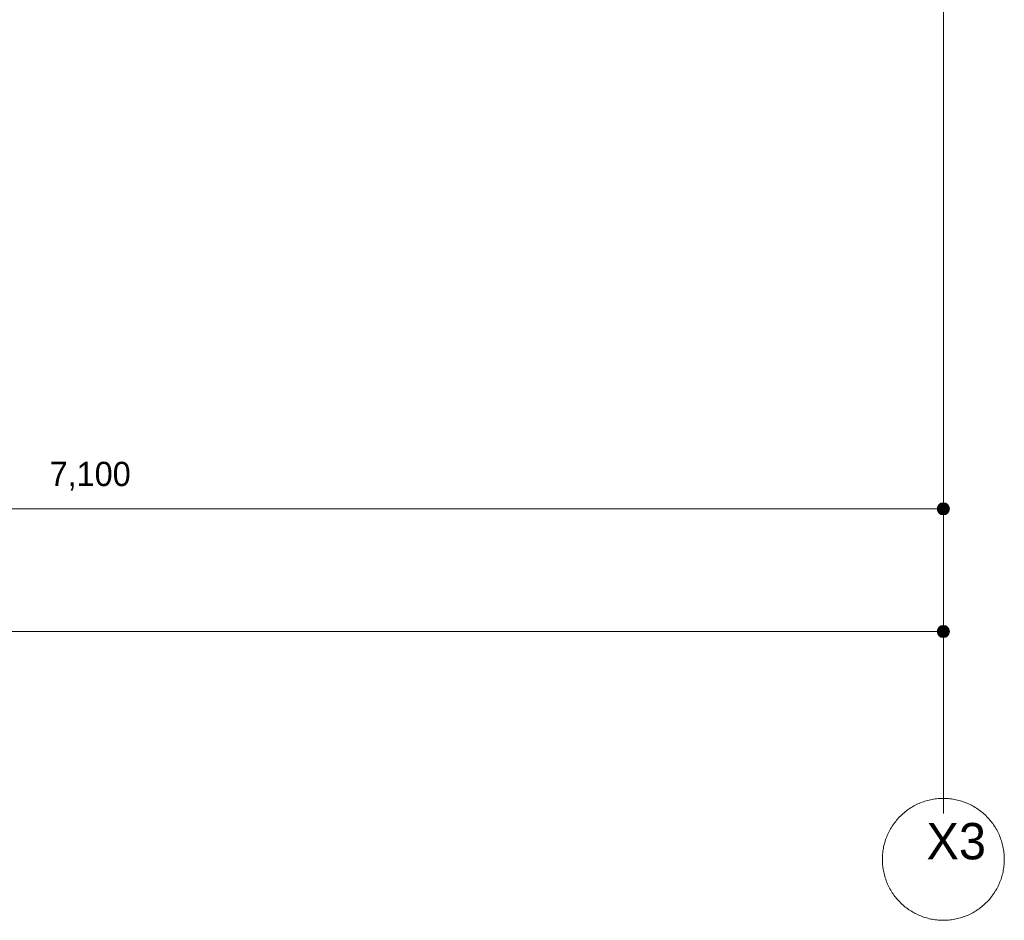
# Model space of a CAD drawing. Header units: millimetres. Extents: x -38341 to 3709, y -10682 to 48718.
# Tile 51 of 118: x -25690 to -21632, y 31758 to 35471. Entities that reach past the tile are written whole.
import ezdxf

# ---------------------------------------------------------------- set-up
doc = ezdxf.new("R2010")
doc.units = ezdxf.units.MM
doc.header["$LTSCALE"] = 50
doc.linetypes.add('ISO-08 一点鎖線', pattern=[9.144, 6.096, -0.762, 1.524, -0.762])
for name, color, linetype, lineweight in [('00ライン-グリッド-番号', 7, 'Continuous', 5), ('00ライン-グリッド-番号_ハッチング', 7, 'Continuous', 5), ('一般', 7, 'Continuous', 5), ('寸法', 7, 'Continuous', 5), ('寸法_ハッチング', 7, 'Continuous', 5)]:
    doc.layers.add(name, color=color, linetype=linetype, lineweight=lineweight)
doc.layers.add('00ライン-グリッド-線', color=13, linetype='ISO-08 一点鎖線', lineweight=5, true_color=0xff5454)
doc.styles.add('PT Sans Narrow', font='PTSans.ttc')
doc.styles.get("Standard").update_dxf_attribs({"font": 'txt', "bigfont": 'BIGFONT.SHX'})

# ---------------------------------------------------------------- blocks, each defined once
blk = doc.blocks.new('グループ-200')
at = {"layer": '00ライン-グリッド-番号', "flags": 128}
blk.add_lwpolyline([(-86.434, 256.597), (-86.514, 256.503), (-86.597, 256.412), (-86.682, 256.322), (-86.769, 256.235), (-86.858, 256.15), (-86.95, 256.067), (-87.043, 255.986), (-87.138, 255.908), (-87.235, 255.832), (-87.334, 255.758), (-87.435, 255.687), (-87.537, 255.618), (-87.642, 255.552), (-87.747, 255.488), (-87.855, 255.427), (-87.963, 255.369), (-88.073, 255.314), (-88.185, 255.261), (-88.297, 255.211), (-88.411, 255.163), (-88.526, 255.119), (-88.642, 255.077), (-88.76, 255.038), (-88.878, 255.002), (-88.996, 254.969), (-89.116, 254.939), (-89.236, 254.912), (-89.357, 254.887), (-89.479, 254.866), (-89.601, 254.848), (-89.723, 254.833), (-89.846, 254.82), (-89.969, 254.811), (-90.092, 254.805), (-90.215, 254.802), (-90.339, 254.801), (-90.462, 254.804), (-90.585, 254.81), (-90.708, 254.819), (-90.831, 254.831), (-90.954, 254.846), (-91.076, 254.864), (-91.197, 254.885), (-91.318, 254.909), (-91.439, 254.935), (-91.558, 254.965), (-91.677, 254.998), (-91.795, 255.034), (-91.913, 255.072), (-92.029, 255.114), (-92.144, 255.158), (-92.258, 255.205), (-92.371, 255.255), (-92.482, 255.307), (-92.593, 255.363), (-92.702, 255.421), (-92.809, 255.481), (-92.915, 255.544), (-93.019, 255.61), (-93.122, 255.679), (-93.223, 255.75), (-93.322, 255.823), (-93.419, 255.899), (-93.515, 255.977), (-93.608, 256.057), (-93.7, 256.14), (-93.789, 256.225), (-93.877, 256.312), (-93.962, 256.401), (-94.045, 256.492), (-94.126, 256.586), (-94.204, 256.681), (-94.28, 256.778), (-94.354, 256.877), (-94.425, 256.978), (-94.493, 257.08), (-94.56, 257.184), (-94.623, 257.29), (-94.684, 257.397), (-94.742, 257.506), (-94.798, 257.616), (-94.851, 257.728), (-94.901, 257.84), (-94.948, 257.954), (-94.993, 258.069), (-95.035, 258.185), (-95.074, 258.302), (-95.11, 258.42), (-95.143, 258.539), (-95.173, 258.659), (-95.2, 258.779), (-95.224, 258.9), (-95.246, 259.022), (-95.264, 259.144), (-95.279, 259.266), (-95.291, 259.389), (-95.301, 259.512), (-95.307, 259.635), (-95.31, 259.758), (-95.31, 259.882), (-95.307, 260.005), (-95.301, 260.128), (-95.293, 260.251), (-95.281, 260.374), (-95.266, 260.497), (-95.248, 260.619), (-95.227, 260.74), (-95.203, 260.861), (-95.176, 260.982), (-95.146, 261.101), (-95.114, 261.22), (-95.078, 261.338), (-95.039, 261.456), (-94.998, 261.572), (-94.954, 261.687), (-94.907, 261.801), (-94.857, 261.914), (-94.804, 262.025), (-94.749, 262.136), (-94.691, 262.244), (-94.63, 262.352), (-94.567, 262.458), (-94.501, 262.562), (-94.433, 262.665), (-94.362, 262.766), (-94.289, 262.865), (-94.213, 262.962), (-94.135, 263.058), (-94.054, 263.151), (-93.972, 263.243), (-93.887, 263.332), (-93.8, 263.42), (-93.71, 263.505), (-93.619, 263.588), (-93.526, 263.668), (-93.431, 263.747), (-93.333, 263.823), (-93.234, 263.897), (-93.134, 263.968), (-93.031, 264.036), (-92.927, 264.103), (-92.821, 264.166), (-92.714, 264.227), (-92.605, 264.285), (-92.495, 264.341), (-92.384, 264.394), (-92.271, 264.444), (-92.157, 264.491), (-92.042, 264.536), (-91.926, 264.578), (-91.809, 264.617), (-91.691, 264.653), (-91.572, 264.686), (-91.453, 264.716), (-91.332, 264.743), (-91.211, 264.767), (-91.09, 264.788), (-90.968, 264.807), (-90.845, 264.822), (-90.723, 264.834), (-90.6, 264.844), (-90.477, 264.85), (-90.353, 264.853), (-90.23, 264.853), (-90.107, 264.85), (-89.983, 264.844), (-89.86, 264.835), (-89.738, 264.824), (-89.615, 264.809), (-89.493, 264.791), (-89.371, 264.77), (-89.25, 264.746), (-89.13, 264.719), (-89.01, 264.689), (-88.891, 264.657), (-88.773, 264.621), (-88.656, 264.582), (-88.54, 264.541), (-88.425, 264.497), (-88.311, 264.45), (-88.198, 264.4), (-88.086, 264.347), (-87.976, 264.292), (-87.867, 264.234), (-87.76, 264.173), (-87.654, 264.11), (-87.55, 264.044), (-87.447, 263.976), (-87.346, 263.905), (-87.247, 263.832), (-87.149, 263.756), (-87.054, 263.678), (-86.96, 263.597), (-86.869, 263.515), (-86.779, 263.43), (-86.692, 263.343), (-86.607, 263.253), (-86.524, 263.162), (-86.443, 263.069), (-86.365, 262.974), (-86.289, 262.876), (-86.215, 262.777), (-86.144, 262.677), (-86.075, 262.574), (-86.009, 262.47), (-85.946, 262.364), (-85.885, 262.257), (-85.826, 262.148), (-85.771, 262.038), (-85.718, 261.927), (-85.668, 261.814), (-85.62, 261.7), (-85.576, 261.585), (-85.534, 261.469), (-85.495, 261.352), (-85.459, 261.234), (-85.426, 261.115), (-85.396, 260.996), (-85.369, 260.875), (-85.344, 260.754), (-85.323, 260.633), (-85.305, 260.511), (-85.29, 260.388), (-85.277, 260.266), (-85.268, 260.143), (-85.262, 260.019), (-85.259, 259.896), (-85.258, 259.773), (-85.261, 259.649), (-85.267, 259.526), (-85.276, 259.403), (-85.288, 259.28), (-85.303, 259.158), (-85.321, 259.036), (-85.342, 258.914), (-85.366, 258.793), (-85.393, 258.673), (-85.422, 258.553), (-85.455, 258.434), (-85.491, 258.316), (-85.529, 258.199), (-85.571, 258.083), (-85.615, 257.968), (-85.662, 257.854), (-85.712, 257.741), (-85.764, 257.629), (-85.82, 257.519), (-85.878, 257.41), (-85.938, 257.303), (-86.002, 257.197), (-86.067, 257.092), (-86.136, 256.99), (-86.207, 256.889), (-86.28, 256.79), (-86.356, 256.692)], close=True, dxfattribs=at)
at = {"color": 255, "lineweight": 5, "transparency": 33554687}
blk.add_wipeout([(-91.273, 258.219), (-87.166, 258.219), (-87.166, 263.595), (-91.273, 263.595)], dxfattribs=at).dxf.layer = '00ライン-グリッド-番号_ハッチング'
at = {"layer": '00ライン-グリッド-番号', "color": 7, "transparency": 33554687, "insert": (-89.22, 262.826), "char_height": 2.9986, "attachment_point": 2, "line_spacing_factor": 1.080085, "style": 'PT Sans Narrow'}
blk.add_mtext('X3', dxfattribs=at)
blk = doc.blocks.new('グループ-201')
at = {"layer": '00ライン-グリッド-線', "transparency": 33554687}
blk.add_line((-90.284, 259.827), (-90.284, 544.874), dxfattribs=at)
at = {"layer": '00ライン-グリッド-線', "color": 7, "transparency": 33554687}
blk.add_blockref('グループ-200', (0, 0), dxfattribs=at)
at = {"layer": '00ライン-グリッド-線', "color": 0, "flags": 1}
for tag in ['instanceID', 'IFC_UUID']:
    blk.add_attdef(tag, (-95.31, 254.801), '', height=0.18, dxfattribs=at)
blk = doc.blocks.new('グループ-207')
at = {"layer": '寸法_ハッチング', "linetype": 'Continuous', "lineweight": 0, "transparency": 33554687}
blk.add_hatch(color=7, dxfattribs=at).paths.add_polyline_path([(-89.784, 278.611), (-89.785, 278.599), (-89.785, 278.587), (-89.786, 278.574), (-89.787, 278.562), (-89.788, 278.55), (-89.79, 278.538), (-89.792, 278.526), (-89.794, 278.514), (-89.797, 278.502), (-89.799, 278.49), (-89.802, 278.478), (-89.806, 278.466), (-89.81, 278.454), (-89.814, 278.443), (-89.818, 278.431), (-89.822, 278.42), (-89.827, 278.408), (-89.832, 278.397), (-89.838, 278.386), (-89.843, 278.375), (-89.849, 278.365), (-89.856, 278.354), (-89.862, 278.344), (-89.869, 278.333), (-89.876, 278.323), (-89.883, 278.313), (-89.89, 278.303), (-89.898, 278.294), (-89.906, 278.285), (-89.914, 278.275), (-89.922, 278.266), (-89.931, 278.258), (-89.94, 278.249), (-89.949, 278.241), (-89.958, 278.233), (-89.967, 278.225), (-89.977, 278.217), (-89.987, 278.21), (-89.996, 278.202), (-90.007, 278.195), (-90.017, 278.189), (-90.027, 278.182), (-90.038, 278.176), (-90.049, 278.17), (-90.06, 278.165), (-90.071, 278.159), (-90.082, 278.154), (-90.093, 278.149), (-90.104, 278.145), (-90.116, 278.14), (-90.128, 278.136), (-90.139, 278.133), (-90.151, 278.129), (-90.163, 278.126), (-90.175, 278.123), (-90.187, 278.121), (-90.199, 278.118), (-90.211, 278.117), (-90.223, 278.115), (-90.235, 278.114), (-90.248, 278.112), (-90.26, 278.112), (-90.272, 278.111), (-90.284, 278.111), (-90.297, 278.111), (-90.309, 278.112), (-90.321, 278.112), (-90.333, 278.114), (-90.346, 278.115), (-90.358, 278.117), (-90.37, 278.118), (-90.382, 278.121), (-90.394, 278.123), (-90.406, 278.126), (-90.418, 278.129), (-90.429, 278.133), (-90.441, 278.136), (-90.453, 278.14), (-90.464, 278.145), (-90.476, 278.149), (-90.487, 278.154), (-90.498, 278.159), (-90.509, 278.165), (-90.52, 278.17), (-90.531, 278.176), (-90.541, 278.182), (-90.552, 278.189), (-90.562, 278.195), (-90.572, 278.202), (-90.582, 278.21), (-90.592, 278.217), (-90.602, 278.225), (-90.611, 278.233), (-90.62, 278.241), (-90.629, 278.249), (-90.638, 278.258), (-90.646, 278.266), (-90.655, 278.275), (-90.663, 278.285), (-90.671, 278.294), (-90.678, 278.303), (-90.686, 278.313), (-90.693, 278.323), (-90.7, 278.333), (-90.707, 278.344), (-90.713, 278.354), (-90.719, 278.365), (-90.725, 278.375), (-90.731, 278.386), (-90.736, 278.397), (-90.741, 278.408), (-90.746, 278.42), (-90.751, 278.431), (-90.755, 278.443), (-90.759, 278.454), (-90.763, 278.466), (-90.766, 278.478), (-90.769, 278.49), (-90.772, 278.502), (-90.775, 278.514), (-90.777, 278.526), (-90.779, 278.538), (-90.781, 278.55), (-90.782, 278.562), (-90.783, 278.574), (-90.784, 278.587), (-90.784, 278.599), (-90.784, 278.611), (-90.784, 278.623), (-90.784, 278.636), (-90.783, 278.648), (-90.782, 278.66), (-90.781, 278.672), (-90.779, 278.684), (-90.777, 278.697), (-90.775, 278.709), (-90.772, 278.721), (-90.769, 278.733), (-90.766, 278.744), (-90.763, 278.756), (-90.759, 278.768), (-90.755, 278.78), (-90.751, 278.791), (-90.746, 278.802), (-90.741, 278.814), (-90.736, 278.825), (-90.731, 278.836), (-90.725, 278.847), (-90.719, 278.858), (-90.713, 278.868), (-90.707, 278.879), (-90.7, 278.889), (-90.693, 278.899), (-90.686, 278.909), (-90.678, 278.919), (-90.671, 278.928), (-90.663, 278.938), (-90.655, 278.947), (-90.646, 278.956), (-90.638, 278.965), (-90.629, 278.973), (-90.62, 278.982), (-90.611, 278.99), (-90.602, 278.998), (-90.592, 279.005), (-90.582, 279.013), (-90.572, 279.02), (-90.562, 279.027), (-90.552, 279.033), (-90.541, 279.04), (-90.531, 279.046), (-90.52, 279.052), (-90.509, 279.058), (-90.498, 279.063), (-90.487, 279.068), (-90.476, 279.073), (-90.464, 279.078), (-90.453, 279.082), (-90.441, 279.086), (-90.429, 279.09), (-90.418, 279.093), (-90.406, 279.096), (-90.394, 279.099), (-90.382, 279.101), (-90.37, 279.104), (-90.358, 279.106), (-90.346, 279.107), (-90.333, 279.109), (-90.321, 279.11), (-90.309, 279.11), (-90.297, 279.111), (-90.284, 279.111), (-90.272, 279.111), (-90.26, 279.11), (-90.248, 279.11), (-90.235, 279.109), (-90.223, 279.107), (-90.211, 279.106), (-90.199, 279.104), (-90.187, 279.101), (-90.175, 279.099), (-90.163, 279.096), (-90.151, 279.093), (-90.139, 279.09), (-90.128, 279.086), (-90.116, 279.082), (-90.104, 279.078), (-90.093, 279.073), (-90.082, 279.068), (-90.071, 279.063), (-90.06, 279.058), (-90.049, 279.052), (-90.038, 279.046), (-90.027, 279.04), (-90.017, 279.033), (-90.007, 279.027), (-89.996, 279.02), (-89.987, 279.013), (-89.977, 279.005), (-89.967, 278.998), (-89.958, 278.99), (-89.949, 278.982), (-89.94, 278.973), (-89.931, 278.965), (-89.922, 278.956), (-89.914, 278.947), (-89.906, 278.938), (-89.898, 278.928), (-89.89, 278.919), (-89.883, 278.909), (-89.876, 278.899), (-89.869, 278.889), (-89.862, 278.879), (-89.856, 278.868), (-89.849, 278.858), (-89.843, 278.847), (-89.838, 278.836), (-89.832, 278.825), (-89.827, 278.814), (-89.822, 278.802), (-89.818, 278.791), (-89.814, 278.78), (-89.81, 278.768), (-89.806, 278.756), (-89.802, 278.744), (-89.799, 278.733), (-89.797, 278.721), (-89.794, 278.709), (-89.792, 278.697), (-89.79, 278.684), (-89.788, 278.672), (-89.787, 278.66), (-89.786, 278.648), (-89.785, 278.636), (-89.785, 278.623)])
at = {"layer": '寸法', "color": 7, "linetype": 'Continuous', "lineweight": 5, "transparency": 33554687}
for p in [(-90.284, 315.441), (-326.284, 278.611)]:
    blk.add_line(p, (-90.284, 278.611), dxfattribs=at)
blk.add_circle((-90.284, 278.611), 0.5, dxfattribs=at)
blk = doc.blocks.new('グループ-224')
at = {"layer": '寸法', "color": 7, "transparency": 33554687, "insert": (-163.954, 292.604), "char_height": 1.9991, "attachment_point": 1, "line_spacing_factor": 1.080085, "style": 'PT Sans Narrow'}
blk.add_mtext('7,100', dxfattribs=at)
blk = doc.blocks.new('グループ-225')
at = {"layer": '寸法_ハッチング', "linetype": 'Continuous', "lineweight": 0, "transparency": 33554687}
blk.add_hatch(color=7, dxfattribs=at).paths.add_polyline_path([(-89.784, 288.733), (-89.785, 288.72), (-89.785, 288.708), (-89.786, 288.696), (-89.787, 288.684), (-89.788, 288.671), (-89.79, 288.659), (-89.792, 288.647), (-89.794, 288.635), (-89.797, 288.623), (-89.799, 288.611), (-89.802, 288.599), (-89.806, 288.587), (-89.81, 288.576), (-89.814, 288.564), (-89.818, 288.553), (-89.822, 288.541), (-89.827, 288.53), (-89.832, 288.519), (-89.838, 288.508), (-89.843, 288.497), (-89.849, 288.486), (-89.856, 288.476), (-89.862, 288.465), (-89.869, 288.455), (-89.876, 288.445), (-89.883, 288.435), (-89.89, 288.425), (-89.898, 288.415), (-89.906, 288.406), (-89.914, 288.397), (-89.922, 288.388), (-89.931, 288.379), (-89.94, 288.371), (-89.949, 288.362), (-89.958, 288.354), (-89.967, 288.346), (-89.977, 288.338), (-89.987, 288.331), (-89.996, 288.324), (-90.007, 288.317), (-90.017, 288.31), (-90.027, 288.304), (-90.038, 288.298), (-90.049, 288.292), (-90.06, 288.286), (-90.071, 288.281), (-90.082, 288.276), (-90.093, 288.271), (-90.104, 288.266), (-90.116, 288.262), (-90.128, 288.258), (-90.139, 288.254), (-90.151, 288.251), (-90.163, 288.248), (-90.175, 288.245), (-90.187, 288.242), (-90.199, 288.24), (-90.211, 288.238), (-90.223, 288.236), (-90.235, 288.235), (-90.248, 288.234), (-90.26, 288.233), (-90.272, 288.233), (-90.284, 288.233), (-90.297, 288.233), (-90.309, 288.233), (-90.321, 288.234), (-90.333, 288.235), (-90.346, 288.236), (-90.358, 288.238), (-90.37, 288.24), (-90.382, 288.242), (-90.394, 288.245), (-90.406, 288.248), (-90.418, 288.251), (-90.429, 288.254), (-90.441, 288.258), (-90.453, 288.262), (-90.464, 288.266), (-90.476, 288.271), (-90.487, 288.276), (-90.498, 288.281), (-90.509, 288.286), (-90.52, 288.292), (-90.531, 288.298), (-90.541, 288.304), (-90.552, 288.31), (-90.562, 288.317), (-90.572, 288.324), (-90.582, 288.331), (-90.592, 288.338), (-90.602, 288.346), (-90.611, 288.354), (-90.62, 288.362), (-90.629, 288.371), (-90.638, 288.379), (-90.646, 288.388), (-90.655, 288.397), (-90.663, 288.406), (-90.671, 288.415), (-90.678, 288.425), (-90.686, 288.435), (-90.693, 288.445), (-90.7, 288.455), (-90.707, 288.465), (-90.713, 288.476), (-90.719, 288.486), (-90.725, 288.497), (-90.731, 288.508), (-90.736, 288.519), (-90.741, 288.53), (-90.746, 288.541), (-90.751, 288.553), (-90.755, 288.564), (-90.759, 288.576), (-90.763, 288.587), (-90.766, 288.599), (-90.769, 288.611), (-90.772, 288.623), (-90.775, 288.635), (-90.777, 288.647), (-90.779, 288.659), (-90.781, 288.671), (-90.782, 288.684), (-90.783, 288.696), (-90.784, 288.708), (-90.784, 288.72), (-90.784, 288.733), (-90.784, 288.745), (-90.784, 288.757), (-90.783, 288.769), (-90.782, 288.782), (-90.781, 288.794), (-90.779, 288.806), (-90.777, 288.818), (-90.775, 288.83), (-90.772, 288.842), (-90.769, 288.854), (-90.766, 288.866), (-90.763, 288.878), (-90.759, 288.889), (-90.755, 288.901), (-90.751, 288.913), (-90.746, 288.924), (-90.741, 288.935), (-90.736, 288.946), (-90.731, 288.957), (-90.725, 288.968), (-90.719, 288.979), (-90.713, 288.99), (-90.707, 289), (-90.7, 289.01), (-90.693, 289.021), (-90.686, 289.03), (-90.678, 289.04), (-90.671, 289.05), (-90.663, 289.059), (-90.655, 289.068), (-90.646, 289.077), (-90.638, 289.086), (-90.629, 289.095), (-90.62, 289.103), (-90.611, 289.111), (-90.602, 289.119), (-90.592, 289.127), (-90.582, 289.134), (-90.572, 289.141), (-90.562, 289.148), (-90.552, 289.155), (-90.541, 289.161), (-90.531, 289.168), (-90.52, 289.174), (-90.509, 289.179), (-90.498, 289.185), (-90.487, 289.19), (-90.476, 289.195), (-90.464, 289.199), (-90.453, 289.203), (-90.441, 289.207), (-90.429, 289.211), (-90.418, 289.214), (-90.406, 289.218), (-90.394, 289.22), (-90.382, 289.223), (-90.37, 289.225), (-90.358, 289.227), (-90.346, 289.229), (-90.333, 289.23), (-90.321, 289.231), (-90.309, 289.232), (-90.297, 289.232), (-90.284, 289.233), (-90.272, 289.232), (-90.26, 289.232), (-90.248, 289.231), (-90.235, 289.23), (-90.223, 289.229), (-90.211, 289.227), (-90.199, 289.225), (-90.187, 289.223), (-90.175, 289.22), (-90.163, 289.218), (-90.151, 289.214), (-90.139, 289.211), (-90.128, 289.207), (-90.116, 289.203), (-90.104, 289.199), (-90.093, 289.195), (-90.082, 289.19), (-90.071, 289.185), (-90.06, 289.179), (-90.049, 289.174), (-90.038, 289.168), (-90.027, 289.161), (-90.017, 289.155), (-90.007, 289.148), (-89.996, 289.141), (-89.987, 289.134), (-89.977, 289.127), (-89.967, 289.119), (-89.958, 289.111), (-89.949, 289.103), (-89.94, 289.095), (-89.931, 289.086), (-89.922, 289.077), (-89.914, 289.068), (-89.906, 289.059), (-89.898, 289.05), (-89.89, 289.04), (-89.883, 289.03), (-89.876, 289.021), (-89.869, 289.01), (-89.862, 289), (-89.856, 288.99), (-89.849, 288.979), (-89.843, 288.968), (-89.838, 288.957), (-89.832, 288.946), (-89.827, 288.935), (-89.822, 288.924), (-89.818, 288.913), (-89.814, 288.901), (-89.81, 288.889), (-89.806, 288.878), (-89.802, 288.866), (-89.799, 288.854), (-89.797, 288.842), (-89.794, 288.83), (-89.792, 288.818), (-89.79, 288.806), (-89.788, 288.794), (-89.787, 288.782), (-89.786, 288.769), (-89.785, 288.757), (-89.785, 288.745)])
at = {"layer": '寸法', "color": 7, "linetype": 'Continuous', "lineweight": 5, "transparency": 33554687}
for p in [(-90.284, 315.441), (-232.284, 288.733)]:
    blk.add_line(p, (-90.284, 288.733), dxfattribs=at)
blk.add_circle((-90.284, 288.733), 0.5, dxfattribs=at)
at = {"layer": '寸法', "color": 7, "transparency": 33554687}
blk.add_blockref('グループ-224', (0, 0), dxfattribs=at)
blk = doc.blocks.new('グループ-226')
at = {"layer": '寸法', "color": 7, "transparency": 33554687}
blk.add_blockref('グループ-225', (0, 0), dxfattribs=at)
blk = doc.blocks.new('グループ-227')
at = {"layer": '00ライン-グリッド-線'}
blk.add_blockref('グループ-201', (0, 0), dxfattribs=at)
at = {"layer": '寸法', "color": 7, "transparency": 33554687}
for name in ['グループ-207', 'グループ-226']:
    blk.add_blockref(name, (0, 0), dxfattribs=at)

msp = doc.modelspace()

# ---------------------------------------------------------------- block references
at = {"layer": '一般', "color": 7, "transparency": 33554687, "xscale": 50, "yscale": 50, "zscale": 50}
msp.add_blockref('グループ-227', (-17369.202, 19018.052), dxfattribs=at)

doc.saveas('drawing.dxf')
